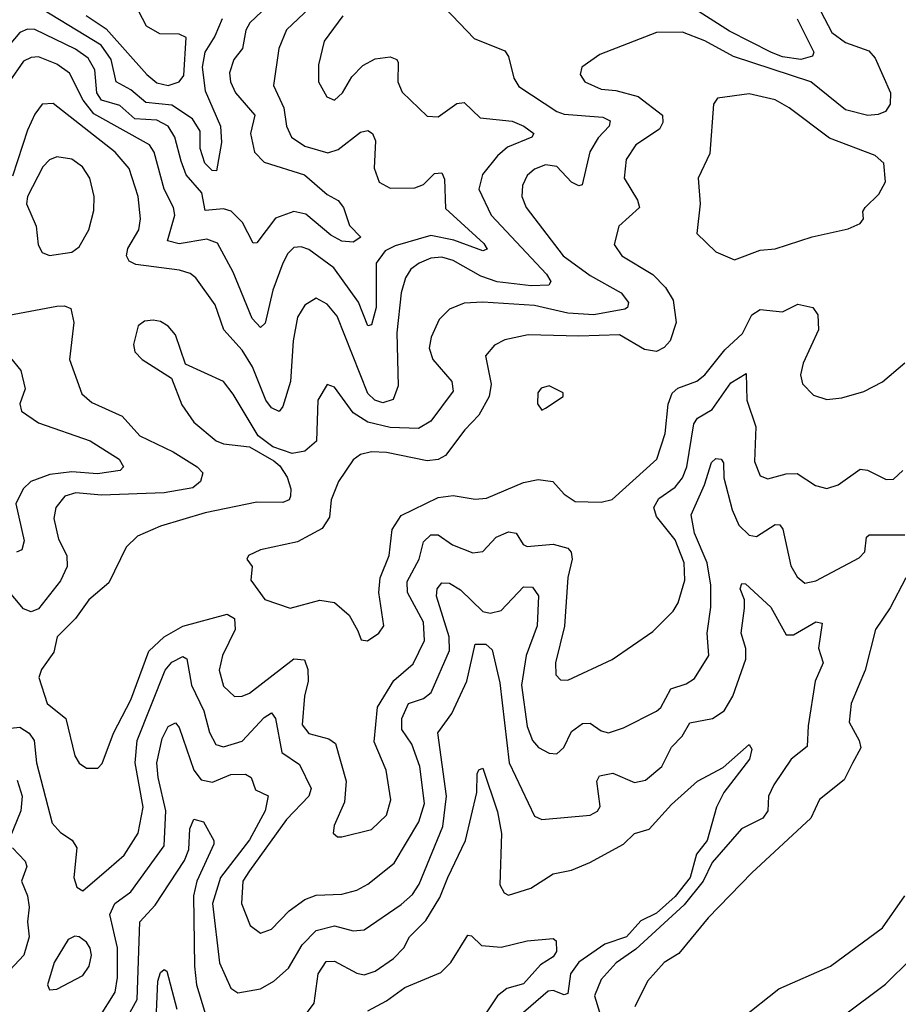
# Model space of a CAD drawing. Extents: x 1552033 to 1694788, y 811965 to 917215.
# Tile 245 of 256: x 1581704 to 1584078, y 900752 to 903413. Entities that reach past the tile are written whole.
import ezdxf

# ---------------------------------------------------------------- set-up
doc = ezdxf.new("R2010")
doc.units = 0

msp = doc.modelspace()

# ---------------------------------------------------------------- linework, layer by layer
at = {"layer": '0CON20XD'}
for points in [[(1582390, 903465), (1582325.8, 903404.2), (1582315.2, 903384.8), (1582305.8, 903335), (1582283.1, 903305), (1582271.1, 903268.9), (1582273.5, 903245), (1582287.4, 903215), (1582339.8, 903155), (1582327.6, 903105), (1582338.6, 903055), (1582365, 903028.2), (1582473.9, 902993.9), (1582535, 902940.4), (1582565, 902924.5), (1582578.9, 902905), (1582595, 902856.9), (1582625.7, 902825), (1582605, 902811.8), (1582575, 902814.2), (1582545, 902830.7), (1582477.3, 902887.3), (1582445, 902894.6), (1582395, 902876.7), (1582345, 902810), (1582335, 902808.9), (1582306.2, 902865), (1582275.4, 902895.4), (1582255, 902901.7), (1582205, 902897.3), (1582196, 902945), (1582153.9, 902993.9), (1582140.6, 903030.6), (1582123.4, 903095), (1582105, 903125.2), (1582075, 903141), (1582015.3, 903145.3), (1581975, 903181.4), (1581925.5, 903195.5), (1581912.9, 903215), (1581907, 903277), (1581889, 903309), (1581855, 903333.4), (1581745, 903386.7), (1581725, 903387.4), (1581705, 903378.1), (1581651.6, 903315)], [(1582488.1, 903445), (1582424.8, 903385.2), (1582404.8, 903335.2), (1582390, 903235), (1582417.8, 903175), (1582425.3, 903125), (1582438.7, 903095), (1582475, 903071.3), (1582537, 903053), (1582565, 903062.4), (1582625, 903108.5), (1582645, 903113.5), (1582657.1, 903105), (1582665.7, 903085.7), (1582661.6, 903011.6), (1582675, 902973.5), (1582705, 902957.8), (1582771.7, 902958.3), (1582795, 902967.3), (1582825, 902996.9), (1582845, 902999.2), (1582852.3, 902982.3), (1582855, 902902.7), (1582958.4, 902808.4), (1582966.9, 902793.1), (1582955, 902788.7), (1582876.7, 902816.7), (1582815, 902829.4), (1582718.4, 902801.6), (1582691.7, 902788.3), (1582666.9, 902755), (1582667, 902635), (1582655, 902588), (1582645, 902585.7), (1582619.7, 902649.7), (1582552.8, 902742.8), (1582485, 902791.8), (1582465, 902799.1), (1582445, 902797.1), (1582428.5, 902781.5), (1582415.2, 902754.8), (1582388.3, 902681.7), (1582367.3, 902592.7), (1582355, 902581.5), (1582332.6, 902605), (1582280.7, 902730.7), (1582239, 902809), (1582210, 902820), (1582135, 902807.5), (1582104, 902815), (1582123.8, 902885), (1582120, 902905), (1582094.8, 902955), (1582068, 903055), (1582055, 903074.7), (1581905, 903158.1), (1581875.4, 903195), (1581838.8, 903268.8), (1581805, 903292.8), (1581755, 903312.7), (1581735, 903311.1), (1581715, 903300.7), (1581676.2, 903245)], [(1582251.7, 903415), (1582231.9, 903368.1), (1582204.8, 903325), (1582197, 903285), (1582205, 903220.5), (1582246.9, 903125), (1582249.3, 903080.7), (1582235.7, 903004.3), (1582224.4, 903005), (1582204.7, 903025), (1582192.3, 903065), (1582191.5, 903111.5), (1582171.6, 903145), (1582115, 903182.1), (1582045, 903188.9), (1582005, 903223.6), (1581964.6, 903244.6), (1581951.6, 903305), (1581924.1, 903344.1), (1581745, 903453.1)], [(1582852.5, 903445), (1582932, 903362), (1583015, 903328.6), (1583025, 903313.3), (1583038.9, 903255), (1583052.5, 903232.5), (1583155, 903164.4), (1583175, 903157.9), (1583279.5, 903149.5), (1583299.7, 903139.7), (1583296.6, 903125), (1583266.7, 903093.3), (1583244.6, 903055.4), (1583223.6, 902966.4), (1583215, 902963.9), (1583195, 902974.2), (1583155, 903016.6), (1583125, 903021.1), (1583095, 903008.9), (1583075, 902992.2), (1583062.5, 902965), (1583060.7, 902935), (1583072.3, 902905), (1583172.1, 902775), (1583245, 902721.2), (1583329.5, 902675), (1583348.8, 902648.8), (1583346.4, 902635), (1583338.9, 902631.1), (1583255, 902615.1), (1583185, 902620), (1583095, 902641), (1582955, 902649.2), (1582905, 902647.1), (1582865, 902630.9), (1582837.4, 902602.6), (1582816.1, 902555), (1582810.7, 902525), (1582820, 902495), (1582871.8, 902435), (1582875, 902408.8), (1582815, 902327.8), (1582781.9, 902308.1), (1582705, 902311.3), (1582645, 902325.6), (1582605, 902350.8), (1582555, 902420), (1582535, 902427.1), (1582509.7, 902385), (1582505.8, 902274.2), (1582475, 902246.6), (1582440.7, 902240.7), (1582388.4, 902258.4), (1582348.3, 902288.3), (1582281.1, 902401.1), (1582255, 902435.6), (1582152.4, 902482.4), (1582125, 902561.2), (1582105, 902584.3), (1582085, 902597.1), (1582065, 902600.6), (1582041.5, 902598.5), (1582024.5, 902585.5), (1582011.9, 902535), (1582015.7, 902515), (1582035, 902494.3), (1582114.3, 902444.3), (1582142, 902372), (1582174.4, 902325), (1582235, 902274.7), (1582255, 902266.9), (1582325, 902258.5), (1582390.6, 902220.6), (1582406.9, 902206.9), (1582426.5, 902176.5), (1582436.9, 902145), (1582436.2, 902125), (1582431.9, 902115), (1582415, 902108), (1582345, 902108.7), (1582205, 902080.7), (1582085, 902043.9), (1582022.3, 902017.7), (1581992.1, 901987.9), (1581945, 901891.1), (1581890.8, 901845), (1581854.8, 901795.2), (1581805.8, 901745), (1581796.2, 901703.8), (1581763.4, 901656.6), (1581755.8, 901635), (1581778.5, 901565), (1581829.1, 901525), (1581853.5, 901423.5), (1581865, 901404.3), (1581885, 901390.6), (1581915, 901390.8), (1581926.9, 901403.1), (1581957.9, 901485), (1582004.4, 901575), (1582053.5, 901706.5), (1582094.9, 901745.1), (1582145, 901774.5), (1582265, 901806.2), (1582284.7, 901795), (1582286.4, 901765), (1582252.5, 901695), (1582243.2, 901655), (1582255, 901611.9), (1582285, 901584.4), (1582305, 901584.5), (1582325, 901593.1), (1582445, 901685.7), (1582473.4, 901683.4), (1582482.8, 901657.2), (1582483.9, 901625), (1582473.3, 901585), (1582467.7, 901507.7), (1582485, 901483.9), (1582539.4, 901469.4), (1582557, 901457), (1582586.2, 901355), (1582581.8, 901298.2), (1582554.2, 901235), (1582551.2, 901215), (1582562.5, 901205), (1582575, 901204.4), (1582655, 901224.5), (1582695, 901263.3), (1582706.8, 901305), (1582694.4, 901385), (1582661.9, 901461.9), (1582670.7, 901555), (1582715, 901627.5), (1582767.5, 901672.5), (1582797.7, 901735), (1582795.1, 901785.1), (1582751.7, 901865), (1582751, 901895), (1582783.7, 901955), (1582795, 902001.9), (1582815, 902021.3), (1582835, 902021.3), (1582873.9, 901993.9), (1582928.2, 901971.8), (1582955, 901975.4), (1582991.5, 902015), (1583025, 902028.7), (1583045.4, 902025.4), (1583064.4, 901995), (1583075, 901989.2), (1583145.7, 901995.7), (1583184.8, 901984.8), (1583194.3, 901974.3), (1583197, 901955), (1583185.2, 901905.2), (1583175.6, 901774.4), (1583151.3, 901675), (1583153, 901643), (1583165, 901629.2), (1583185, 901628.5), (1583305, 901683.8), (1583415, 901760), (1583469.5, 901815), (1583483.1, 901836.9), (1583501.3, 901898.7), (1583499.1, 901945), (1583475, 902007.1), (1583425, 902070), (1583417.5, 902095), (1583430.9, 902119.1), (1583475, 902149.8), (1583494.4, 902175), (1583506.5, 902205), (1583525, 902321.1), (1583535, 902336), (1583575, 902359.6), (1583625, 902431.4), (1583667, 902457), (1583668.7, 902385), (1583692.5, 902312.5), (1583689.1, 902219.1), (1583705, 902180.6), (1583725, 902172.1), (1583775, 902185.3), (1583805, 902186.6), (1583853.9, 902153.9), (1583885, 902145.7), (1583915, 902155.6), (1583975, 902198.2), (1583995, 902195.4), (1584045, 902170), (1584065, 902171.4), (1584090, 902195)], [(1581884.1, 903424.1), (1581938, 903388), (1582048, 903265), (1582075, 903242.6), (1582105, 903235.4), (1582135.3, 903244.7), (1582148, 903262), (1582154.3, 903365), (1582135, 903373.8), (1582082.5, 903375), (1582047.3, 903395), (1582015, 903455.3)], [(1583805, 903415.5), (1583849.2, 903325), (1583846, 903314), (1583814.3, 903305.7), (1583765, 903312.1), (1583735, 903323.8), (1583622, 903382), (1583507.1, 903455)], [(1582577, 903423), (1582526.9, 903355), (1582511.1, 903291.1), (1582511.8, 903245), (1582534, 903204), (1582555, 903195.6), (1582576.1, 903215), (1582601.2, 903258.8), (1582631.3, 903288.7), (1582665, 903307.4), (1582705, 903312.5), (1582723.3, 903305), (1582727.1, 903297.1), (1582726.1, 903245), (1582737.4, 903217.4), (1582805, 903152.5), (1582835, 903150), (1582885, 903186.2), (1582905, 903189.1), (1582948, 903148), (1583035, 903138.4), (1583066.5, 903125), (1583092.9, 903105), (1583087.5, 903095), (1583021.7, 903068.3), (1582995.2, 903045), (1582954.8, 902995), (1582944.2, 902955), (1582978.1, 902885), (1583127.5, 902725), (1583138.7, 902705), (1583134.1, 902695.9), (1583086, 902694), (1582994.3, 902704.3), (1582949.6, 902719.6), (1582875, 902762.3), (1582845, 902770.8), (1582815, 902768.1), (1582783.5, 902755), (1582761.3, 902738.7), (1582746.4, 902715), (1582734.4, 902675), (1582723.1, 902566.9), (1582726.5, 902423.5), (1582713, 902387), (1582685, 902377.3), (1582663.6, 902385), (1582645, 902402.6), (1582561.7, 902611.7), (1582535, 902644), (1582505, 902660.4), (1582475, 902641.8), (1582455, 902609.2), (1582443, 902545), (1582435.6, 902435), (1582415, 902367.5), (1582405, 902354.5), (1582385, 902363.9), (1582368.9, 902385), (1582333, 902475), (1582305, 902520.3), (1582255.7, 902575), (1582232.3, 902642.3), (1582180.4, 902715), (1582165, 902727.1), (1582136.3, 902736.3), (1582018.4, 902751.6), (1582000.1, 902760.1), (1581992.7, 902775), (1581996.7, 902795), (1582026.6, 902845), (1582030.9, 902875), (1582024.8, 902934.8), (1582000.4, 903010.4), (1581962.5, 903055), (1581795, 903186.1), (1581765, 903184.5), (1581745, 903157.8), (1581725, 903114.4), (1581685, 902990)], [(1583868.5, 903435), (1583898.3, 903378.3), (1583935, 903351.6), (1583998.5, 903328.5), (1584015, 903309.2), (1584057.1, 903215), (1584056.1, 903185), (1584043.1, 903165), (1584023.7, 903156.3), (1583995.7, 903154.3), (1583935, 903169), (1583841.1, 903245), (1583633, 903313), (1583555, 903355.6), (1583495, 903378.9), (1583425, 903378.1), (1583271.4, 903318.6), (1583222.9, 903285), (1583218.6, 903265), (1583230.8, 903245), (1583274.8, 903224.8), (1583315, 903221.3), (1583375, 903205.2), (1583440.5, 903155), (1583442, 903135), (1583432.5, 903117.5), (1583369.1, 903075), (1583342.9, 903035), (1583337.1, 902985), (1583373.4, 902925), (1583378.8, 902905), (1583323.1, 902855), (1583310.5, 902805), (1583330.5, 902775), (1583414.5, 902724.5), (1583449, 902689), (1583470, 902655), (1583478.1, 902595), (1583461.9, 902545), (1583445, 902526.7), (1583425, 902516.7), (1583392, 902522), (1583325, 902561.2), (1583215, 902558), (1583078.3, 902561.7), (1583015, 902548.2), (1582986.9, 902533.1), (1582962.5, 902505), (1582977.8, 902427.8), (1582972.5, 902395), (1582945, 902344), (1582906.5, 902305), (1582854.8, 902235.2), (1582835.2, 902224.8), (1582805, 902220.5), (1582695, 902242.9), (1582654.8, 902245.2), (1582625, 902237.7), (1582605, 902223.1), (1582565.5, 902165), (1582545.4, 902115), (1582541, 902069), (1582521.7, 902038.3), (1582455, 902001.8), (1582355, 901980), (1582322.5, 901965), (1582317.5, 901955), (1582332.5, 901935), (1582328.3, 901898.3), (1582366.4, 901846.4), (1582435, 901823.1), (1582515, 901844.4), (1582555, 901838.1), (1582594.2, 901804.2), (1582618.1, 901761.9), (1582627.1, 901737.1), (1582644.1, 901734.1), (1582674.2, 901755), (1582687.8, 901775), (1582674.8, 901864.7), (1582677.9, 901905), (1582702.5, 901965), (1582710.8, 902035), (1582735, 902073.5), (1582835, 902121.6), (1582875, 902126.8), (1582935, 902117.1), (1582965, 902120), (1583065, 902162.2), (1583105, 902170.7), (1583144.6, 902164.6), (1583175, 902130.8), (1583205, 902110.6), (1583275, 902109.2), (1583305, 902116), (1583425.4, 902225), (1583448.4, 902295), (1583455.7, 902374.3), (1583466.5, 902403.5), (1583482.4, 902417.6), (1583533.8, 902436.2), (1583555, 902453.2), (1583609.2, 902520.8), (1583656.6, 902565), (1583681.8, 902615), (1583705, 902629.5), (1583765, 902623.9), (1583806.2, 902643.8), (1583846.9, 902635), (1583860, 902615), (1583861.9, 902575), (1583820.8, 902485), (1583813.2, 902453.2), (1583819.1, 902429.1), (1583848.3, 902398.3), (1583885, 902386.9), (1583925, 902391.1), (1583985, 902408.5), (1584035.3, 902434.7), (1584095, 902485.6)], [(1583635, 902764.4), (1583705, 902790), (1583745, 902793.3), (1583845, 902826.5), (1583942.7, 902847.3), (1583975, 902862), (1583983.8, 902875), (1583982, 902895), (1583988, 902905), (1584025, 902941.1), (1584043.6, 902975), (1584038.6, 903025), (1584015, 903045.5), (1583892.3, 903092.3), (1583783.3, 903175), (1583745, 903196.5), (1583675, 903212.4), (1583589.5, 903200.5), (1583578.6, 903185), (1583568.7, 903051.3), (1583537.1, 902985), (1583542.2, 902915), (1583533.3, 902835), (1583585, 902785.7), (1583635, 902764.4)], [(1581785, 902775.8), (1581845, 902784.4), (1581865, 902799.2), (1581891.1, 902845), (1581905, 902897.5), (1581905.3, 902935), (1581893.8, 902985), (1581874.4, 903015), (1581845, 903036.1), (1581805, 903042.5), (1581785, 903033.8), (1581766.8, 903015), (1581725.6, 902935), (1581722.7, 902915), (1581748.4, 902855), (1581754.6, 902804.6), (1581765, 902784.2), (1581785, 902775.8)], [(1581675, 902614), (1581805, 902638.4), (1581825, 902639.3), (1581842.1, 902632.1), (1581850.7, 902595), (1581838.9, 902495), (1581872.3, 902402.3), (1581898.8, 902378.8), (1581981.2, 902341.2), (1582028.7, 902288.7), (1582118.5, 902245), (1582183.5, 902205), (1582198.8, 902188.8), (1582192.9, 902165), (1582172.3, 902147.7), (1582094.5, 902134.5), (1581925, 902128.3), (1581855.7, 902134.3), (1581826.7, 902125), (1581801.8, 902095), (1581796.3, 902065), (1581808.8, 902008.8), (1581831.9, 901965), (1581832.7, 901935), (1581815, 901896.7), (1581755, 901821.1), (1581735, 901813.2), (1581715, 901820.5), (1581643.3, 901905)], [(1581679.5, 902499.5), (1581707.8, 902465), (1581719.1, 902415), (1581704.4, 902375), (1581709.4, 902355), (1581755, 902323.4), (1581895, 902274.6), (1581973.5, 902225), (1581985, 902204.2), (1581975.5, 902194.5), (1581914.2, 902185.8), (1581845, 902190.8), (1581785.8, 902184.2), (1581734.2, 902165), (1581713.4, 902145), (1581694, 902105), (1581716.5, 902005), (1581709.9, 901980.1), (1581696, 901974)], [(1583115, 902357.5), (1583125, 902363.3), (1583172.5, 902395), (1583172.5, 902405), (1583135, 902423.8), (1583113, 902417), (1583104, 902405), (1583103.3, 902375), (1583115, 902357.5)], [(1581645.5, 901494.5), (1581705, 901500.7), (1581729.5, 901485), (1581743.7, 901465), (1581749.3, 901405), (1581791.9, 901241.9), (1581815, 901216.9), (1581845.9, 901195.9), (1581858.8, 901175), (1581850.6, 901095), (1581859.1, 901069.1), (1581875, 901059.2), (1581945, 901119.1), (1581986.9, 901155), (1582024.2, 901215), (1582038.1, 901285), (1582016.3, 901405), (1582021.6, 901465), (1582097.3, 901655), (1582115, 901676.9), (1582145, 901692.5), (1582156, 901686), (1582168.9, 901615), (1582201.9, 901545), (1582217.1, 901487.1), (1582234.2, 901454.2), (1582255, 901447.8), (1582305, 901463.4), (1582365, 901527.1), (1582385, 901540), (1582395, 901524.2), (1582412.6, 901432.6), (1582459.9, 901399.9), (1582492.1, 901335), (1582485.8, 901315), (1582425, 901251.4), (1582325, 901112.5), (1582307.3, 901085), (1582303.1, 901025), (1582326.7, 900965), (1582355, 900944.6), (1582384.3, 900955), (1582432.5, 901005), (1582475, 901035.7), (1582505, 901047.6), (1582575, 901049.7), (1582615, 901060.4), (1582645, 901076.9), (1582716, 901134), (1582783, 901245), (1582798, 901295), (1582785.1, 901395.1), (1582763.7, 901455), (1582736.4, 901495), (1582736.7, 901525), (1582755, 901565.3), (1582795, 901579), (1582816.2, 901595), (1582865, 901708), (1582864.2, 901745), (1582830.4, 901855), (1582831.7, 901875), (1582845, 901890.8), (1582865, 901890), (1582895, 901872.4), (1582955, 901813.9), (1582975, 901809.4), (1583005, 901816.2), (1583065, 901880), (1583089.2, 901879.2), (1583106.2, 901856.2), (1583101.9, 901775), (1583072.3, 901695), (1583059.7, 901615), (1583075, 901502.9), (1583090, 901465), (1583105.8, 901445.8), (1583135, 901430.5), (1583155, 901429.4), (1583173.9, 901446.1), (1583195, 901489.2), (1583225, 901511.1), (1583245, 901511.6), (1583275, 901490.9), (1583295, 901486.2), (1583335, 901499.1), (1583425, 901544.7), (1583435.9, 901554.1), (1583463.3, 901605), (1583505, 901617.8), (1583526.9, 901633.1), (1583565.9, 901695), (1583561.5, 901755), (1583571, 901825), (1583571.4, 901885), (1583561.1, 901945), (1583526.8, 902025), (1583518.1, 902075), (1583554.4, 902155.6), (1583573.4, 902216.5), (1583585, 902226.9), (1583599.5, 902225), (1583605.2, 902215.2), (1583606.1, 902175), (1583628.8, 902088.8), (1583646.7, 902046.7), (1583675, 902019.6), (1583695, 902016), (1583745, 902048.8), (1583758.1, 902048.1), (1583766.1, 902036.1), (1583787.1, 901937.1), (1583805, 901907.7), (1583825, 901890.3), (1583855, 901896.7), (1583971.7, 901958.3), (1583987.1, 901975), (1583991.8, 902015), (1583999.3, 902020.7), (1584095, 902021.1)], [(1584098, 901905), (1584056.2, 901823.8), (1584016.4, 901765), (1583987.9, 901655), (1583950, 901565), (1583944.6, 901515), (1583971.8, 901465), (1583976.1, 901445), (1583954.2, 901404.2), (1583931.2, 901358.8), (1583864.7, 901305.3), (1583841.3, 901255), (1583682.5, 901107.5), (1583564.5, 900985.5), (1583485, 900889.3), (1583445, 900865.3), (1583400.6, 900815), (1583366.2, 900745)], [(1581918.3, 900715), (1581962.4, 900785), (1581968.6, 900825), (1581968.8, 900905), (1581947.9, 900995), (1581961.2, 901025), (1582005, 901056.4), (1582095, 901180.6), (1582099.5, 901275), (1582078.3, 901365), (1582074.8, 901405), (1582089.2, 901470.8), (1582105, 901503.3), (1582125, 901512.5), (1582135, 901500.6), (1582174.4, 901385), (1582195, 901358.6), (1582225, 901352.6), (1582275, 901373.3), (1582314, 901374), (1582329.4, 901365), (1582341.5, 901331.5), (1582375.8, 901315.8), (1582367.7, 901275), (1582325, 901196.7), (1582246.9, 901095), (1582225.6, 901025), (1582244.5, 900864.5), (1582275, 900795.8), (1582293.5, 900783.5), (1582355, 900794), (1582390.9, 900815), (1582430.5, 900849.5), (1582467.3, 900912.7), (1582505, 900951.6), (1582555, 900963.9), (1582605, 900950.6), (1582635, 900953.3), (1582735, 901021.9), (1582765, 901049.4), (1582783.3, 901076.7), (1582847, 901233), (1582857.4, 901315), (1582834.1, 901485.9), (1582872, 901538), (1582912.5, 901625), (1582934.3, 901725.7), (1582963.8, 901725), (1582980.3, 901710.3), (1583001.3, 901621.3), (1583026.6, 901405), (1583095, 901261.1), (1583115, 901251.5), (1583245, 901263.1), (1583265, 901274.5), (1583272.8, 901287.2), (1583263.8, 901355), (1583270.4, 901369.6), (1583306.8, 901376.8), (1583365, 901351.4), (1583395, 901357.6), (1583439.1, 901395), (1583465, 901447.3), (1583493.6, 901476.4), (1583515, 901512.7), (1583575.7, 901524.3), (1583607.1, 901545), (1583630.7, 901585), (1583665.7, 901685), (1583666.2, 901713.8), (1583653, 901755), (1583662.3, 901822.3), (1583662.2, 901845), (1583650.8, 901875), (1583655, 901889.2), (1583665, 901888.1), (1583733.3, 901825), (1583775, 901750.9), (1583795, 901750.8), (1583855, 901785.4), (1583872.3, 901782.3), (1583862.5, 901715), (1583874.5, 901675), (1583853.4, 901625), (1583834.1, 901505), (1583831.4, 901448.6), (1583788, 901415), (1583741.8, 901345), (1583727.5, 901315), (1583725.4, 901275), (1583712, 901255), (1583653.8, 901226.2), (1583575, 901135.8), (1583551, 901085), (1583499.3, 901020.7), (1583368.5, 900901.5), (1583315.9, 900864.1), (1583275, 900819.2), (1583256.8, 900775), (1583270.9, 900730.9)], [(1582476.2, 900723.8), (1582500, 900755), (1582510.4, 900835), (1582531.9, 900868.1), (1582555, 900868.9), (1582615, 900836.3), (1582635, 900832.1), (1582665, 900841.4), (1582714.4, 900875.6), (1582741.8, 900905), (1582757.1, 900935), (1582801.4, 900978.6), (1582839.1, 901040.9), (1582860.7, 901095), (1582908.8, 901195), (1582939.6, 901325), (1582940, 901375), (1582945, 901385.8), (1582955, 901390), (1582995, 901272), (1583005.8, 901214.2), (1583001.3, 901075), (1583013.1, 901053.1), (1583025, 901047.3), (1583085, 901066), (1583145.8, 901105), (1583195, 901114.7), (1583244.3, 901135.7), (1583335, 901184.6), (1583365, 901213.8), (1583405, 901225.6), (1583465, 901292.1), (1583535, 901355.4), (1583605, 901392.5), (1583675, 901454), (1583682.1, 901442.1), (1583675.7, 901414.3), (1583606.9, 901325), (1583587, 901285), (1583561.5, 901195), (1583532.3, 901157.7), (1583515.9, 901095), (1583475, 901043.3), (1583425, 900998.2), (1583381.9, 900978.1), (1583343.5, 900935), (1583285, 900914.6), (1583215, 900866.5), (1583192.2, 900835), (1583185, 900781.9), (1583175, 900778.2), (1583145, 900789.4), (1583132, 900788), (1583051.9, 900718.1)], [(1581697.9, 901357.9), (1581711.2, 901315), (1581707.2, 901275), (1581677.9, 901202.1)], [(1581988.5, 900705), (1582021.9, 900765), (1582029.3, 900975), (1582070.1, 901019.9), (1582149.4, 901140.6), (1582161, 901171), (1582163.5, 901226.5), (1582175, 901252.9), (1582200.6, 901245), (1582228.9, 901195), (1582229.1, 901185), (1582183.2, 901085), (1582174.3, 901045), (1582176.2, 900855), (1582181.7, 900805), (1582225, 900662.5)], [(1581684.8, 901175), (1581718.8, 901138.8), (1581723.5, 901125), (1581708.9, 901085), (1581725.1, 901045.1), (1581729.7, 901015), (1581725.6, 900975), (1581730.2, 900935), (1581715.5, 900885), (1581665, 900830.7)], [(1583655, 900714.4), (1583755, 900794.4), (1583895, 900855.4), (1584035, 900959.1), (1584095.8, 901045)], [(1582645, 900734.7), (1582695, 900761.2), (1582745, 900798.1), (1582841.9, 900838.1), (1582868.9, 900865), (1582915, 900939.2), (1582925, 900937.5), (1582951.6, 900911.6), (1583005, 900906.6), (1583075, 900923.8), (1583145, 900930), (1583153.8, 900923.8), (1583154.4, 900895), (1583145, 900880.9), (1583111.4, 900858.6), (1583065, 900807.4), (1583020.6, 900795), (1582995.1, 900774.9), (1582955, 900715.6)], [(1581785, 900791.2), (1581805, 900793.1), (1581875, 900830.5), (1581892.3, 900855), (1581898.6, 900885), (1581895, 900904), (1581885, 900920), (1581865, 900934.4), (1581853.2, 900936.8), (1581835, 900927.5), (1581797.3, 900865), (1581779.2, 900805), (1581785, 900791.2)], [(1583929.2, 900720.8), (1584043.4, 900806.6), (1584112.9, 900875)], [(1582071.5, 900668.5), (1582077.2, 900815), (1582085, 900837.8), (1582095, 900846.7), (1582101.7, 900841.7), (1582128.6, 900738.7)]]:
    msp.add_lwpolyline(points, dxfattribs=at)

doc.saveas('drawing.dxf')
